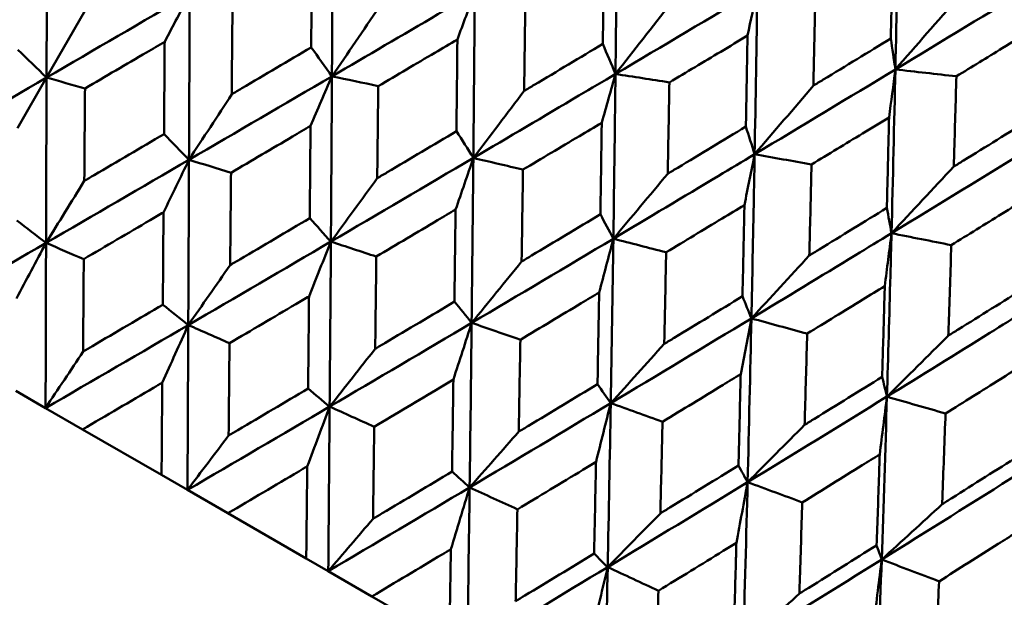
# Model space of a CAD drawing. Header units: millimetres. Extents: x 626 to 2725, y 57 to 2097.
# Tile 14 of 133: x 895.71 to 903.04, y 130.28 to 134.58. Entities that reach past the tile are written whole.
import ezdxf

# ---------------------------------------------------------------- set-up
doc = ezdxf.new("R2010")
doc.units = ezdxf.units.MM
doc.header["$LTSCALE"] = 10
doc.layers.add('Widoczne (ISO)', color=7, linetype='Continuous', lineweight=50)

msp = doc.modelspace()

# ---------------------------------------------------------------- linework, layer by layer
at = {"layer": 'Widoczne (ISO)'}
for p, q in [((896.201, 134.6531), (895.9102, 134.1494)), ((895.6932, 133.7735), (895.9102, 134.1494)), ((895.9031, 131.6883), (895.6817, 131.8161)), ((896.1787, 131.5292), (895.9031, 131.6883)), ((896.1787, 131.5292), (896.7664, 131.1899)), ((896.9593, 131.0785), (896.7664, 131.1899)), ((897.2604, 130.9047), (896.9593, 131.0785)), ((897.2604, 130.9047), (897.8434, 130.5681)), ((898.0072, 130.4735), (897.8434, 130.5681)), ((898.3325, 130.2857), (898.0072, 130.4735)), ((898.3325, 130.2857), (898.9086, 129.9531))]:
    msp.add_line(p, q, dxfattribs=at)
msp.add_circle((880.3266, 107.1577), 50, dxfattribs=at)
for points in [[(895.9102, 134.1494), (895.9116, 134.5604), (895.9131, 134.9715), (895.9148, 135.3824)], [(900.1457, 134.1762), (900.1506, 134.5855), (900.1549, 134.9952), (900.1587, 135.4051)], [(902.229, 134.2098), (902.2377, 134.6166), (902.2456, 135.0239), (902.2526, 135.4316)], [(900.1457, 134.1762), (900.4979, 134.3849), (900.8498, 134.594), (901.2011, 134.8033)], [(901.1282, 134.4615), (901.1526, 134.5756), (901.1769, 134.6895), (901.2011, 134.8033)], [(901.1813, 133.5783), (901.1886, 133.9862), (901.1952, 134.3945), (901.2011, 134.8033)], [(902.229, 134.2098), (902.5773, 134.4206), (902.925, 134.6317), (903.2718, 134.8431)], [(895.9102, 134.1494), (896.2655, 134.3561), (896.6207, 134.563), (896.9758, 134.7699)], [(896.7895, 134.4159), (896.8517, 134.534), (896.9138, 134.652), (896.9758, 134.7699)], [(896.9706, 133.5371), (896.9724, 133.948), (896.9741, 134.3589), (896.9758, 134.7699)], [(898.9686, 134.4334), (899.0118, 134.5495), (899.0548, 134.6655), (899.0977, 134.7813)], [(902.6994, 134.7489), (902.5425, 134.5686), (902.3857, 134.3889), (902.229, 134.2098)], [(898.3859, 134.6731), (898.2686, 134.5011), (898.1516, 134.3295), (898.0347, 134.1585)], [(900.5569, 134.7025), (900.4197, 134.5265), (900.2826, 134.3511), (900.1457, 134.1762)], [(902.229, 134.2098), (902.2178, 134.2867), (902.2065, 134.3636), (902.1952, 134.4405)], [(895.9102, 134.1494), (895.8391, 134.2185), (895.768, 134.2876), (895.6969, 134.3567)], [(898.0347, 134.1585), (897.9832, 134.2304), (897.9317, 134.3023), (897.8802, 134.3742)], [(900.1457, 134.1762), (900.1142, 134.2507), (900.0827, 134.3251), (900.0512, 134.3996)], [(901.1813, 133.5783), (901.5311, 133.7884), (901.8804, 133.9989), (902.229, 134.2098)], [(902.1821, 133.8531), (902.1979, 133.9721), (902.2135, 134.091), (902.229, 134.2098)], [(902.2003, 132.99), (902.2107, 133.3961), (902.2203, 133.8027), (902.229, 134.2098)], [(902.229, 134.2098), (902.3804, 134.1928), (902.5319, 134.1758), (902.6833, 134.1587)], [(894.8454, 133.5302), (895.2003, 133.7364), (895.5553, 133.9428), (895.9102, 134.1494)], [(895.9063, 132.9176), (895.9075, 133.3281), (895.9088, 133.7388), (895.9102, 134.1494)], [(895.9102, 134.1494), (896.0056, 134.1223), (896.101, 134.0953), (896.1964, 134.0683)], [(896.9706, 133.5371), (897.3256, 133.7441), (897.6803, 133.9512), (898.0347, 134.1585)], [(897.8754, 133.7889), (897.9286, 133.9123), (897.9817, 134.0355), (898.0347, 134.1585)], [(898.0269, 132.9273), (898.0297, 133.3376), (898.0323, 133.748), (898.0347, 134.1585)], [(898.0347, 134.1585), (898.1496, 134.1343), (898.2646, 134.1101), (898.3796, 134.0858)], [(900.0433, 133.8129), (900.0776, 133.9342), (900.1117, 134.0553), (900.1457, 134.1762)], [(900.1457, 134.1762), (900.2794, 134.1553), (900.4131, 134.1344), (900.5468, 134.1135)], [(901.6188, 134.0894), (901.4729, 133.9185), (901.327, 133.7481), (901.1813, 133.5783)], [(897.2886, 134.0252), (897.1824, 133.8621), (897.0764, 133.6994), (896.9706, 133.5371)], [(899.4654, 134.0498), (899.3392, 133.8829), (899.2132, 133.7166), (899.0874, 133.5507)], [(901.1813, 133.5783), (901.1597, 133.6471), (901.1381, 133.7158), (901.1164, 133.7846)], [(896.9706, 133.5371), (896.9087, 133.6009), (896.8467, 133.6647), (896.7848, 133.7286)], [(899.0874, 133.5507), (899.0454, 133.6171), (899.0035, 133.6835), (898.9616, 133.7498)], [(902.2003, 132.99), (902.547, 133.2019), (902.8931, 133.4143), (903.2383, 133.6271)], [(898.0269, 132.9273), (898.3808, 133.1348), (898.7343, 133.3427), (899.0874, 133.5507)], [(898.9549, 133.1656), (898.9992, 133.2942), (899.0433, 133.4225), (899.0874, 133.5507)], [(899.0748, 132.3223), (899.0793, 132.7315), (899.0835, 133.1411), (899.0874, 133.5507)], [(899.0874, 133.5507), (899.2106, 133.5218), (899.3338, 133.4928), (899.457, 133.4638)], [(901.1052, 133.1998), (901.1307, 133.3261), (901.156, 133.4523), (901.1813, 133.5783)], [(901.1813, 133.5783), (901.3225, 133.553), (901.4638, 133.5277), (901.6051, 133.5025)], [(895.9063, 132.9176), (896.2613, 133.1239), (896.6161, 133.3304), (896.9706, 133.5371)], [(896.7807, 133.1456), (896.8442, 133.2763), (896.9075, 133.4068), (896.9706, 133.5371)], [(896.9652, 132.3063), (896.967, 132.7164), (896.9689, 133.1267), (896.9706, 133.5371)], [(896.9706, 133.5371), (897.0749, 133.505), (897.1791, 133.4728), (897.2834, 133.4407)], [(902.6637, 133.4861), (902.5092, 133.3202), (902.3547, 133.1548), (902.2003, 132.99)], [(900.5342, 133.4327), (900.3992, 133.271), (900.2643, 133.1097), (900.1296, 132.949)], [(896.1912, 133.3797), (896.0961, 133.2253), (896.0011, 133.0713), (895.9063, 132.9176)], [(898.3719, 133.3998), (898.2567, 133.2418), (898.1417, 133.0843), (898.0269, 132.9273)], [(900.1296, 132.949), (900.0975, 133.0097), (900.0653, 133.0704), (900.0332, 133.1311)], [(902.2003, 132.99), (902.1887, 133.0529), (902.1772, 133.1159), (902.1657, 133.1788)], [(895.9063, 132.9176), (895.8339, 132.9735), (895.7614, 133.0293), (895.689, 133.0851)], [(898.0269, 132.9273), (897.9744, 132.9856), (897.9219, 133.044), (897.8694, 133.1023)], [(902.1501, 132.5966), (902.167, 132.7279), (902.1837, 132.859), (902.2003, 132.99)], [(902.2003, 132.99), (902.3486, 132.9606), (902.4971, 132.9312), (902.6455, 132.9018)], [(894.8428, 132.3005), (895.1973, 132.5059), (895.5519, 132.7117), (895.9063, 132.9176)], [(895.6856, 132.5039), (895.7593, 132.6421), (895.8329, 132.78), (895.9063, 132.9176)], [(895.9031, 131.6883), (895.9041, 132.0979), (895.9052, 132.5077), (895.9063, 132.9176)], [(895.9063, 132.9176), (895.9999, 132.8776), (896.0935, 132.8376), (896.1871, 132.7975)], [(896.9652, 132.3063), (897.3194, 132.513), (897.6733, 132.72), (898.0269, 132.9273)], [(897.864, 132.5201), (897.9184, 132.6561), (897.9727, 132.7918), (898.0269, 132.9273)], [(898.0177, 131.6986), (898.021, 132.1079), (898.024, 132.5175), (898.0269, 132.9273)], [(898.0269, 132.9273), (898.1396, 132.8903), (898.2523, 132.8532), (898.3651, 132.8162)], [(899.0748, 132.3223), (899.427, 132.5308), (899.7786, 132.7398), (900.1296, 132.949)], [(900.0238, 132.5485), (900.0592, 132.6822), (900.0944, 132.8157), (900.1296, 132.949)], [(900.1102, 131.7245), (900.1172, 132.1323), (900.1237, 132.5406), (900.1296, 132.949)], [(900.1296, 132.949), (900.2606, 132.9155), (900.3917, 132.882), (900.5228, 132.8485)], [(901.5882, 132.8242), (901.4444, 132.6675), (901.3008, 132.5113), (901.1573, 132.3557)], [(897.2772, 132.7528), (897.173, 132.6035), (897.069, 132.4547), (896.9652, 132.3063)], [(899.4466, 132.7793), (899.3225, 132.6265), (899.1985, 132.4742), (899.0748, 132.3223)], [(896.9652, 132.3063), (896.902, 132.3568), (896.8389, 132.4072), (896.7758, 132.4576)], [(899.0748, 132.3223), (899.032, 132.375), (898.9892, 132.4278), (898.9465, 132.4805)], [(901.1573, 132.3557), (901.1352, 132.4106), (901.1131, 132.4655), (901.0909, 132.5204)], [(895.9031, 131.6883), (896.2574, 131.8939), (896.6114, 132.1), (896.9652, 132.3063)], [(896.7716, 131.877), (896.8362, 132.0203), (896.9008, 132.1634), (896.9652, 132.3063)], [(896.9593, 131.0785), (896.9613, 131.4875), (896.9633, 131.8968), (896.9652, 132.3063)], [(896.9652, 132.3063), (897.0674, 132.2613), (897.1697, 132.2162), (897.272, 132.1712)], [(898.0177, 131.6986), (898.3705, 131.9061), (898.7229, 132.114), (899.0748, 132.3223)], [(898.9387, 131.8997), (898.9842, 132.0407), (899.0296, 132.1816), (899.0748, 132.3223)], [(899.0598, 131.097), (899.0652, 131.505), (899.0702, 131.9135), (899.0748, 132.3223)], [(899.0748, 132.3223), (899.1956, 132.2806), (899.3164, 132.2389), (899.4372, 132.1972)], [(900.1102, 131.7245), (900.46, 131.9344), (900.809, 132.1449), (901.1573, 132.3557)], [(901.0777, 131.9401), (901.1043, 132.0788), (901.1309, 132.2173), (901.1573, 132.3557)], [(901.129, 131.1363), (901.1391, 131.5423), (901.1486, 131.9488), (901.1573, 132.3557)], [(901.1573, 132.3557), (901.2957, 132.3179), (901.4342, 132.2801), (901.5726, 132.2423)], [(900.5085, 132.1662), (900.3756, 132.0185), (900.2428, 131.8713), (900.1102, 131.7245)], [(902.623, 132.2268), (902.4707, 132.075), (902.3185, 131.9237), (902.1663, 131.7731)], [(896.1824, 132.1093), (896.0891, 131.9686), (895.996, 131.8282), (895.9031, 131.6883)], [(898.3567, 132.1295), (898.2436, 131.9855), (898.1305, 131.8418), (898.0177, 131.6986)], [(900.1102, 131.7245), (900.0773, 131.7715), (900.0445, 131.8185), (900.0117, 131.8655)], [(902.1663, 131.7731), (902.1544, 131.8221), (902.1425, 131.8712), (902.1305, 131.9202)], [(898.0177, 131.6986), (897.9642, 131.7435), (897.9107, 131.7884), (897.8572, 131.8333)], [(899.0598, 131.097), (899.4106, 131.3056), (899.7607, 131.5148), (900.1102, 131.7245)], [(900.0006, 131.2866), (900.0373, 131.4327), (900.0738, 131.5787), (900.1102, 131.7245)], [(900.0874, 130.5037), (900.0955, 130.9102), (900.1031, 131.3172), (900.1102, 131.7245)], [(900.1102, 131.7245), (900.2386, 131.6784), (900.3671, 131.6323), (900.4956, 131.5862)], [(901.129, 131.1363), (901.4757, 131.348), (901.8215, 131.5603), (902.1663, 131.7731)], [(902.1125, 131.3426), (902.1306, 131.4862), (902.1486, 131.6297), (902.1663, 131.7731)], [(902.1272, 130.56), (902.1411, 130.9638), (902.1542, 131.3682), (902.1663, 131.7731)], [(902.1663, 131.7731), (902.3117, 131.7313), (902.4571, 131.6895), (902.6025, 131.6477)], [(896.9593, 131.0785), (897.3125, 131.2847), (897.6653, 131.4915), (898.0177, 131.6986)], [(897.8511, 131.2537), (897.9068, 131.4022), (897.9623, 131.5506), (898.0177, 131.6986)], [(898.0072, 130.4735), (898.0109, 130.8815), (898.0144, 131.2899), (898.0177, 131.6986)], [(898.0177, 131.6986), (898.1283, 131.6488), (898.2388, 131.599), (898.3494, 131.5491)], [(899.4256, 131.5124), (899.3035, 131.3735), (899.1816, 131.235), (899.0598, 131.097)], [(901.5534, 131.5629), (901.4118, 131.4202), (901.2703, 131.278), (901.129, 131.1363)], [(897.2657, 131.4838), (897.1634, 131.3483), (897.0613, 131.2132), (896.9593, 131.0785)], [(899.0598, 131.097), (899.0162, 131.1362), (898.9725, 131.1754), (898.9288, 131.2146)], [(901.129, 131.1363), (901.1063, 131.1775), (901.0836, 131.2186), (901.0609, 131.2598)], [(902.1272, 130.56), (902.4702, 130.7738), (902.8121, 130.9884), (903.1529, 131.2035)], [(900.0874, 130.5037), (900.4354, 130.714), (900.7826, 130.9248), (901.129, 131.1363)], [(901.0455, 130.6833), (901.0735, 130.8345), (901.1013, 130.9855), (901.129, 131.1363)], [(901.0964, 129.9212), (901.108, 130.3256), (901.1188, 130.7307), (901.129, 131.1363)], [(901.129, 131.1363), (901.2646, 131.086), (901.4003, 131.0358), (901.536, 130.9855)], [(898.0072, 130.4735), (898.3586, 130.6808), (898.7095, 130.8886), (899.0598, 131.097)], [(898.9199, 130.6366), (898.9667, 130.7903), (899.0134, 130.9437), (899.0598, 131.097)], [(899.0425, 129.8758), (899.0487, 130.2823), (899.0544, 130.6895), (899.0598, 131.097)], [(899.0598, 131.097), (899.1783, 131.0426), (899.2967, 130.9882), (899.4152, 130.9338)], [(902.5771, 130.9719), (902.4271, 130.834), (902.2771, 130.6967), (902.1272, 130.56)], [(898.3404, 130.8634), (898.2292, 130.733), (898.1181, 130.6031), (898.0072, 130.4735)], [(900.4795, 130.9039), (900.3487, 130.7701), (900.218, 130.6367), (900.0874, 130.5037)], [(902.1272, 130.56), (902.1148, 130.5952), (902.1023, 130.6305), (902.0898, 130.6657)], [(900.0874, 130.5037), (900.0538, 130.5371), (900.0202, 130.5705), (899.9865, 130.6039)], [(901.0964, 129.9212), (901.441, 130.1334), (901.7846, 130.3463), (902.1272, 130.56)], [(902.0693, 130.0922), (902.0888, 130.2483), (902.1081, 130.4042), (902.1272, 130.56)], [(902.0828, 129.3517), (902.0985, 129.7538), (902.1133, 130.1566), (902.1272, 130.56)], [(902.1272, 130.56), (902.2696, 130.5058), (902.4119, 130.4517), (902.5543, 130.3975)], [(899.0425, 129.8758), (899.3915, 130.0844), (899.7398, 130.2937), (900.0874, 130.5037)], [(899.9738, 130.0281), (900.0119, 130.1869), (900.0497, 130.3454), (900.0874, 130.5037)], [(900.0613, 129.2876), (900.0706, 129.6924), (900.0793, 130.0978), (900.0874, 130.5037)], [(900.0874, 130.5037), (900.2133, 130.445), (900.3392, 130.3863), (900.4651, 130.3276)], [(901.5143, 130.3065), (901.3749, 130.1776), (901.2356, 130.0491), (901.0964, 129.9212)]]:
    msp.add_open_spline(points, degree=3, dxfattribs=at)
for points, knots in [([(898.0347, 134.1585), (898.0365, 134.4635), (898.0382, 134.7685), (898.0403, 135.1794), (898.0408, 135.2853), (898.0413, 135.3912)], [0.3692784, 0.3692784, 0.3692784, 0.3692784, 0.4608442, 0.4608442, 0.492629, 0.492629, 0.492629, 0.492629]), ([(902.1952, 134.4405), (902.1981, 134.5744), (902.2008, 134.7083), (902.2053, 134.9318), (902.207, 135.0215), (902.2087, 135.1111)], [0.02104899, 0.02104899, 0.02104899, 0.02104899, 0.0615671, 0.0615671, 0.08866561, 0.08866561, 0.08866561, 0.08866561]), ([(897.8802, 134.3742), (897.8815, 134.5374), (897.8827, 134.7006), (897.8844, 134.9288), (897.8849, 134.9938), (897.8854, 135.0588)], [0.01259731, 0.01259731, 0.01259731, 0.01259731, 0.06159863, 0.06159863, 0.08110666, 0.08110666, 0.08110666, 0.08110666]), ([(900.0512, 134.3996), (900.0531, 134.5483), (900.0549, 134.697), (900.0576, 134.9234), (900.0585, 135.001), (900.0594, 135.0786)], [0.01681985, 0.01681985, 0.01681985, 0.01681985, 0.06159108, 0.06159108, 0.08495433, 0.08495433, 0.08495433, 0.08495433]), ([(898.0347, 134.1585), (898.298, 134.3125), (898.5611, 134.4666), (898.9152, 134.6742), (899.0065, 134.7278), (899.0977, 134.7813)], [0.3692784, 0.3692784, 0.3692784, 0.3692784, 0.4608442, 0.4608442, 0.492629, 0.492629, 0.492629, 0.492629]), ([(899.0874, 133.5507), (899.0902, 133.8551), (899.0928, 134.1596), (899.0961, 134.5698), (899.0969, 134.6756), (899.0977, 134.7813)], [0.3692784, 0.3692784, 0.3692784, 0.3692784, 0.4608442, 0.4608442, 0.492629, 0.492629, 0.492629, 0.492629]), ([(899.4747, 134.7325), (899.4721, 134.5342), (899.4694, 134.3359), (899.4662, 134.1084), (899.4658, 134.0791), (899.4654, 134.0498)], [0.02053386, 0.02053386, 0.02053386, 0.02053386, 0.08016461, 0.08016461, 0.08898694, 0.08898694, 0.08898694, 0.08898694]), ([(901.6335, 134.7648), (901.6294, 134.5684), (901.6252, 134.372), (901.6201, 134.1469), (901.6195, 134.1182), (901.6188, 134.0894)], [0.02530969, 0.02530969, 0.02530969, 0.02530969, 0.08465152, 0.08465152, 0.09334823, 0.09334823, 0.09334823, 0.09334823]), ([(897.2947, 134.7122), (897.2929, 134.5123), (897.2911, 134.3123), (897.2891, 134.0834), (897.2888, 134.0543), (897.2886, 134.0252)], [0.01556037, 0.01556037, 0.01556037, 0.01556037, 0.07555527, 0.07555527, 0.08428623, 0.08428623, 0.08428623, 0.08428623]), ([(903.2536, 134.5078), (903.1775, 134.4611), (903.1014, 134.4145), (902.9114, 134.2981), (902.7974, 134.2284), (902.6833, 134.1587)], [0.03448054, 0.03448054, 0.03448054, 0.03448054, 0.06157222, 0.06157222, 0.10209717, 0.10209717, 0.10209717, 0.10209717]), ([(898.9686, 134.4334), (898.9128, 134.4004), (898.8569, 134.3674), (898.6606, 134.2515), (898.5201, 134.1687), (898.3796, 134.0858)], [0.04208868, 0.04208868, 0.04208868, 0.04208868, 0.06158988, 0.06158988, 0.11059803, 0.11059803, 0.11059803, 0.11059803]), ([(898.9616, 133.7498), (898.9633, 133.9128), (898.965, 134.0757), (898.9673, 134.3036), (898.968, 134.3685), (898.9686, 134.4334)], [0.01259731, 0.01259731, 0.01259731, 0.01259731, 0.06159863, 0.06159863, 0.08110666, 0.08110666, 0.08110666, 0.08110666]), ([(901.1282, 134.4615), (901.0618, 134.4217), (900.9954, 134.382), (900.8017, 134.2659), (900.6743, 134.1897), (900.5468, 134.1135)], [0.03825175, 0.03825175, 0.03825175, 0.03825175, 0.06160817, 0.06160817, 0.10638617, 0.10638617, 0.10638617, 0.10638617]), ([(901.1164, 133.7846), (901.1192, 133.9328), (901.1218, 134.081), (901.1257, 134.3067), (901.127, 134.3841), (901.1282, 134.4615)], [0.01681985, 0.01681985, 0.01681985, 0.01681985, 0.06159108, 0.06159108, 0.08495433, 0.08495433, 0.08495433, 0.08495433]), ([(901.6188, 134.0894), (901.6433, 134.1043), (901.6678, 134.1192), (901.8601, 134.2362), (902.0278, 134.3383), (902.1952, 134.4405)], [0.07597559, 0.07597559, 0.07597559, 0.07597559, 0.08464777, 0.08464777, 0.14401425, 0.14401425, 0.14401425, 0.14401425]), ([(896.7895, 134.4159), (896.7447, 134.3896), (896.6999, 134.3634), (896.5023, 134.2475), (896.3494, 134.1579), (896.1964, 134.0683)], [0.04598621, 0.04598621, 0.04598621, 0.04598621, 0.06155279, 0.06155279, 0.11473062, 0.11473062, 0.11473062, 0.11473062]), ([(896.7848, 133.7286), (896.786, 133.9057), (896.7872, 134.0829), (896.7888, 134.3121), (896.7891, 134.364), (896.7895, 134.4159)], [0.00838421, 0.00838421, 0.00838421, 0.00838421, 0.06155515, 0.06155515, 0.07712864, 0.07712864, 0.07712864, 0.07712864]), ([(897.2886, 134.0252), (897.3136, 134.0399), (897.3386, 134.0547), (897.5359, 134.1709), (897.7081, 134.2725), (897.8802, 134.3742)], [0.06686277, 0.06686277, 0.06686277, 0.06686277, 0.07557848, 0.07557848, 0.13558897, 0.13558897, 0.13558897, 0.13558897]), ([(899.4654, 134.0498), (899.4905, 134.0648), (899.5157, 134.0798), (899.711, 134.1963), (899.8812, 134.2979), (900.0512, 134.3996)], [0.07138254, 0.07138254, 0.07138254, 0.07138254, 0.08018544, 0.08018544, 0.13983561, 0.13983561, 0.13983561, 0.13983561]), ([(899.0874, 133.5507), (899.3496, 133.7053), (899.6116, 133.8601), (899.9641, 134.0687), (900.0549, 134.1224), (900.1457, 134.1762)], [0.3692784, 0.3692784, 0.3692784, 0.3692784, 0.4608442, 0.4608442, 0.492629, 0.492629, 0.492629, 0.492629]), ([(900.1296, 132.949), (900.134, 133.2525), (900.1381, 133.5561), (900.1432, 133.9653), (900.1445, 134.0707), (900.1457, 134.1762)], [0.3692784, 0.3692784, 0.3692784, 0.3692784, 0.4608442, 0.4608442, 0.492629, 0.492629, 0.492629, 0.492629]), ([(902.6833, 134.1587), (902.6778, 133.9631), (902.6722, 133.7675), (902.6654, 133.5434), (902.6646, 133.5148), (902.6637, 133.4861)], [0.02530969, 0.02530969, 0.02530969, 0.02530969, 0.08465152, 0.08465152, 0.09334823, 0.09334823, 0.09334823, 0.09334823]), ([(896.1964, 134.0683), (896.1949, 133.8669), (896.1933, 133.6656), (896.1917, 133.4361), (896.1915, 133.4079), (896.1912, 133.3797)], [0.01044349, 0.01044349, 0.01044349, 0.01044349, 0.07085106, 0.07085106, 0.07930241, 0.07930241, 0.07930241, 0.07930241]), ([(898.3796, 134.0858), (898.3774, 133.8862), (898.3751, 133.6865), (898.3725, 133.4579), (898.3722, 133.4288), (898.3719, 133.3998)], [0.01556037, 0.01556037, 0.01556037, 0.01556037, 0.07555527, 0.07555527, 0.08428623, 0.08428623, 0.08428623, 0.08428623]), ([(900.5468, 134.1135), (900.5433, 133.9157), (900.5396, 133.718), (900.5354, 133.4912), (900.5348, 133.462), (900.5342, 133.4327)], [0.02053386, 0.02053386, 0.02053386, 0.02053386, 0.08016461, 0.08016461, 0.08898694, 0.08898694, 0.08898694, 0.08898694]), ([(902.1821, 133.8531), (902.1163, 133.813), (902.0504, 133.7729), (901.8581, 133.656), (901.7317, 133.5792), (901.6051, 133.5025)], [0.03825175, 0.03825175, 0.03825175, 0.03825175, 0.06160817, 0.06160817, 0.10638617, 0.10638617, 0.10638617, 0.10638617]), ([(902.1657, 133.1788), (902.1694, 133.3264), (902.1731, 133.4741), (902.1785, 133.6989), (902.1804, 133.776), (902.1821, 133.8531)], [0.01681985, 0.01681985, 0.01681985, 0.01681985, 0.06159108, 0.06159108, 0.08495433, 0.08495433, 0.08495433, 0.08495433]), ([(897.8754, 133.7889), (897.8307, 133.7626), (897.7861, 133.7363), (897.5888, 133.6202), (897.4361, 133.5304), (897.2834, 133.4407)], [0.04598621, 0.04598621, 0.04598621, 0.04598621, 0.06155279, 0.06155279, 0.11473062, 0.11473062, 0.11473062, 0.11473062]), ([(897.8694, 133.1023), (897.871, 133.2793), (897.8726, 133.4563), (897.8745, 133.6852), (897.875, 133.737), (897.8754, 133.7889)], [0.00838421, 0.00838421, 0.00838421, 0.00838421, 0.06155515, 0.06155515, 0.07712864, 0.07712864, 0.07712864, 0.07712864]), ([(900.0433, 133.8129), (899.9877, 133.7798), (899.9321, 133.7466), (899.7367, 133.6302), (899.5969, 133.547), (899.457, 133.4638)], [0.04208868, 0.04208868, 0.04208868, 0.04208868, 0.06158988, 0.06158988, 0.11059803, 0.11059803, 0.11059803, 0.11059803]), ([(900.0332, 133.1311), (900.0358, 133.2936), (900.0382, 133.4561), (900.0415, 133.6834), (900.0424, 133.7482), (900.0433, 133.8129)], [0.01259731, 0.01259731, 0.01259731, 0.01259731, 0.06159863, 0.06159863, 0.08110666, 0.08110666, 0.08110666, 0.08110666]), ([(900.5342, 133.4327), (900.5592, 133.4478), (900.5842, 133.4629), (900.7784, 133.58), (900.9475, 133.6823), (901.1164, 133.7846)], [0.07138254, 0.07138254, 0.07138254, 0.07138254, 0.08018544, 0.08018544, 0.13983561, 0.13983561, 0.13983561, 0.13983561]), ([(902.6637, 133.4861), (902.688, 133.5012), (902.7123, 133.5162), (902.9029, 133.6341), (903.069, 133.7371), (903.2349, 133.8403)], [0.07597559, 0.07597559, 0.07597559, 0.07597559, 0.08464777, 0.08464777, 0.14401425, 0.14401425, 0.14401425, 0.14401425]), ([(896.1912, 133.3797), (896.2155, 133.394), (896.2398, 133.4082), (896.4377, 133.5244), (896.6113, 133.6265), (896.7848, 133.7286)], [0.06241522, 0.06241522, 0.06241522, 0.06241522, 0.0708546, 0.0708546, 0.13127416, 0.13127416, 0.13127416, 0.13127416]), ([(898.3719, 133.3998), (898.3968, 133.4145), (898.4217, 133.4293), (898.6184, 133.5459), (898.79, 133.6478), (898.9616, 133.7498)], [0.06686277, 0.06686277, 0.06686277, 0.06686277, 0.07557848, 0.07557848, 0.13558897, 0.13558897, 0.13558897, 0.13558897]), ([(900.1296, 132.949), (900.3903, 133.1045), (900.6507, 133.2602), (901.0009, 133.4701), (901.0911, 133.5242), (901.1813, 133.5783)], [0.3692784, 0.3692784, 0.3692784, 0.3692784, 0.4608442, 0.4608442, 0.492629, 0.492629, 0.492629, 0.492629]), ([(901.1573, 132.3557), (901.1637, 132.658), (901.1698, 132.9605), (901.1775, 133.3681), (901.1794, 133.4732), (901.1813, 133.5783)], [0.3692784, 0.3692784, 0.3692784, 0.3692784, 0.4608442, 0.4608442, 0.492629, 0.492629, 0.492629, 0.492629]), ([(901.6051, 133.5025), (901.6004, 133.3054), (901.5955, 133.1085), (901.5897, 132.8825), (901.5889, 132.8534), (901.5882, 132.8242)], [0.02053386, 0.02053386, 0.02053386, 0.02053386, 0.08016461, 0.08016461, 0.08898694, 0.08898694, 0.08898694, 0.08898694]), ([(897.2834, 133.4407), (897.2816, 133.2395), (897.2798, 133.0383), (897.2777, 132.809), (897.2775, 132.7809), (897.2772, 132.7528)], [0.01044349, 0.01044349, 0.01044349, 0.01044349, 0.07085106, 0.07085106, 0.07930241, 0.07930241, 0.07930241, 0.07930241]), ([(899.457, 133.4638), (899.454, 133.2645), (899.451, 133.0653), (899.4475, 132.8372), (899.447, 132.8083), (899.4466, 132.7793)], [0.01556037, 0.01556037, 0.01556037, 0.01556037, 0.07555527, 0.07555527, 0.08428623, 0.08428623, 0.08428623, 0.08428623]), ([(901.1052, 133.1998), (901.05, 133.1665), (900.9948, 133.1331), (900.8007, 133.0159), (900.6618, 132.9322), (900.5228, 132.8485)], [0.04208868, 0.04208868, 0.04208868, 0.04208868, 0.06158988, 0.06158988, 0.11059803, 0.11059803, 0.11059803, 0.11059803]), ([(901.0909, 132.5204), (901.0945, 132.6823), (901.098, 132.8443), (901.1026, 133.0708), (901.1039, 133.1353), (901.1052, 133.1998)], [0.01259731, 0.01259731, 0.01259731, 0.01259731, 0.06159863, 0.06159863, 0.08110666, 0.08110666, 0.08110666, 0.08110666]), ([(903.217, 133.2556), (903.1518, 133.2151), (903.0865, 133.1747), (902.8961, 133.0567), (902.7708, 132.9792), (902.6455, 132.9018)], [0.03825175, 0.03825175, 0.03825175, 0.03825175, 0.06160817, 0.06160817, 0.10638617, 0.10638617, 0.10638617, 0.10638617]), ([(896.7807, 133.1456), (896.7476, 133.1261), (896.7144, 133.1066), (896.5166, 132.9906), (896.3518, 132.894), (896.1871, 132.7975)], [0.04993807, 0.04993807, 0.04993807, 0.04993807, 0.0614821, 0.0614821, 0.11877783, 0.11877783, 0.11877783, 0.11877783]), ([(896.7758, 132.4576), (896.7772, 132.6484), (896.7786, 132.8393), (896.7802, 133.0686), (896.7805, 133.1071), (896.7807, 133.1456)], [0.00418374, 0.00418374, 0.00418374, 0.00418374, 0.06147247, 0.06147247, 0.07302352, 0.07302352, 0.07302352, 0.07302352]), ([(898.9549, 133.1656), (898.9104, 133.1392), (898.8659, 133.1128), (898.6694, 132.9963), (898.5173, 132.9062), (898.3651, 132.8162)], [0.04598621, 0.04598621, 0.04598621, 0.04598621, 0.06155279, 0.06155279, 0.11473062, 0.11473062, 0.11473062, 0.11473062]), ([(898.9465, 132.4805), (898.9488, 132.6571), (898.951, 132.8337), (898.9537, 133.0621), (898.9543, 133.1139), (898.9549, 133.1656)], [0.00838421, 0.00838421, 0.00838421, 0.00838421, 0.06155515, 0.06155515, 0.07712864, 0.07712864, 0.07712864, 0.07712864]), ([(899.4466, 132.7793), (899.4714, 132.7941), (899.4962, 132.809), (899.6919, 132.9262), (899.8626, 133.0286), (900.0332, 133.1311)], [0.06686277, 0.06686277, 0.06686277, 0.06686277, 0.07557848, 0.07557848, 0.13558897, 0.13558897, 0.13558897, 0.13558897]), ([(901.5882, 132.8242), (901.6129, 132.8394), (901.6377, 132.8546), (901.8304, 132.9727), (901.9981, 133.0757), (902.1657, 133.1788)], [0.07138254, 0.07138254, 0.07138254, 0.07138254, 0.08018544, 0.08018544, 0.13983561, 0.13983561, 0.13983561, 0.13983561]), ([(897.2772, 132.7528), (897.3014, 132.767), (897.3256, 132.7813), (897.5231, 132.8977), (897.6963, 133), (897.8694, 133.1023)], [0.06241522, 0.06241522, 0.06241522, 0.06241522, 0.0708546, 0.0708546, 0.13127416, 0.13127416, 0.13127416, 0.13127416]), ([(901.1573, 132.3557), (901.416, 132.5123), (901.6742, 132.6692), (902.0215, 132.8809), (902.1109, 132.9354), (902.2003, 132.99)], [0.3692784, 0.3692784, 0.3692784, 0.3692784, 0.4608442, 0.4608442, 0.492629, 0.492629, 0.492629, 0.492629]), ([(902.1663, 131.7731), (902.1754, 132.0739), (902.1839, 132.3749), (902.1948, 132.7808), (902.1976, 132.8854), (902.2003, 132.99)], [0.3692784, 0.3692784, 0.3692784, 0.3692784, 0.4608442, 0.4608442, 0.492629, 0.492629, 0.492629, 0.492629]), ([(902.6455, 132.9018), (902.6392, 132.7057), (902.6327, 132.5096), (902.625, 132.2847), (902.624, 132.2558), (902.623, 132.2268)], [0.02053386, 0.02053386, 0.02053386, 0.02053386, 0.08016461, 0.08016461, 0.08898694, 0.08898694, 0.08898694, 0.08898694]), ([(898.3651, 132.8162), (898.3627, 132.6153), (898.3602, 132.4145), (898.3574, 132.1857), (898.3571, 132.1576), (898.3567, 132.1295)], [0.01044349, 0.01044349, 0.01044349, 0.01044349, 0.07085106, 0.07085106, 0.07930241, 0.07930241, 0.07930241, 0.07930241]), ([(900.5228, 132.8485), (900.5187, 132.6498), (900.5146, 132.4513), (900.5097, 132.224), (900.5091, 132.1951), (900.5085, 132.1662)], [0.01556037, 0.01556037, 0.01556037, 0.01556037, 0.07555527, 0.07555527, 0.08428623, 0.08428623, 0.08428623, 0.08428623]), ([(896.1871, 132.7975), (896.1857, 132.5948), (896.1843, 132.3921), (896.1828, 132.1627), (896.1826, 132.136), (896.1824, 132.1093)], [0.00523804, 0.00523804, 0.00523804, 0.00523804, 0.06606705, 0.06606705, 0.07409033, 0.07409033, 0.07409033, 0.07409033]), ([(902.1501, 132.5966), (902.0954, 132.5629), (902.0407, 132.5293), (901.8483, 132.4111), (901.7105, 132.3267), (901.5726, 132.2423)], [0.04208868, 0.04208868, 0.04208868, 0.04208868, 0.06158988, 0.06158988, 0.11059803, 0.11059803, 0.11059803, 0.11059803]), ([(902.1305, 131.9202), (902.1354, 132.0813), (902.1401, 132.2426), (902.1465, 132.4681), (902.1483, 132.5323), (902.1501, 132.5966)], [0.01259731, 0.01259731, 0.01259731, 0.01259731, 0.06159863, 0.06159863, 0.08110666, 0.08110666, 0.08110666, 0.08110666]), ([(900.0238, 132.5485), (899.9795, 132.522), (899.9353, 132.4955), (899.7399, 132.3783), (899.5886, 132.2877), (899.4372, 132.1972)], [0.04598621, 0.04598621, 0.04598621, 0.04598621, 0.06155279, 0.06155279, 0.11473062, 0.11473062, 0.11473062, 0.11473062]), ([(900.0117, 131.8655), (900.0149, 132.0415), (900.0181, 132.2176), (900.022, 132.4453), (900.0229, 132.4969), (900.0238, 132.5485)], [0.00838421, 0.00838421, 0.00838421, 0.00838421, 0.06155515, 0.06155515, 0.07712864, 0.07712864, 0.07712864, 0.07712864]), ([(902.623, 132.2268), (902.6475, 132.2421), (902.6721, 132.2574), (902.8629, 132.3766), (903.0289, 132.4806), (903.1947, 132.5847)], [0.07138254, 0.07138254, 0.07138254, 0.07138254, 0.08018544, 0.08018544, 0.13983561, 0.13983561, 0.13983561, 0.13983561]), ([(896.1824, 132.1093), (896.2055, 132.1228), (896.2285, 132.1363), (896.4264, 132.2523), (896.6011, 132.3549), (896.7758, 132.4576)], [0.05804162, 0.05804162, 0.05804162, 0.05804162, 0.06605559, 0.06605559, 0.12689392, 0.12689392, 0.12689392, 0.12689392]), ([(897.864, 132.5201), (897.8309, 132.5006), (897.7979, 132.4811), (897.6006, 132.3647), (897.4363, 132.2679), (897.272, 132.1712)], [0.04993807, 0.04993807, 0.04993807, 0.04993807, 0.0614821, 0.0614821, 0.11877783, 0.11877783, 0.11877783, 0.11877783]), ([(897.8572, 131.8333), (897.8592, 132.0238), (897.8611, 132.2143), (897.8633, 132.4433), (897.8636, 132.4817), (897.864, 132.5201)], [0.00418374, 0.00418374, 0.00418374, 0.00418374, 0.06147247, 0.06147247, 0.07302352, 0.07302352, 0.07302352, 0.07302352]), ([(898.3567, 132.1295), (898.3808, 132.1438), (898.4049, 132.1581), (898.6017, 132.275), (898.7741, 132.3777), (898.9465, 132.4805)], [0.06241522, 0.06241522, 0.06241522, 0.06241522, 0.0708546, 0.0708546, 0.13127416, 0.13127416, 0.13127416, 0.13127416]), ([(900.5085, 132.1662), (900.5331, 132.1812), (900.5578, 132.1961), (900.7521, 132.3141), (900.9216, 132.4172), (901.0909, 132.5204)], [0.06686277, 0.06686277, 0.06686277, 0.06686277, 0.07557848, 0.07557848, 0.13558897, 0.13558897, 0.13558897, 0.13558897]), ([(902.1663, 131.7731), (902.4225, 131.9312), (902.6782, 132.0896), (903.0217, 132.3033), (903.1102, 132.3585), (903.1986, 132.4136)], [0.3692784, 0.3692784, 0.3692784, 0.3692784, 0.4608442, 0.4608442, 0.492629, 0.492629, 0.492629, 0.492629]), ([(901.5726, 132.2423), (901.5672, 132.0445), (901.5616, 131.8468), (901.555, 131.6204), (901.5542, 131.5917), (901.5534, 131.5629)], [0.01556037, 0.01556037, 0.01556037, 0.01556037, 0.07555527, 0.07555527, 0.08428623, 0.08428623, 0.08428623, 0.08428623]), ([(897.272, 132.1712), (897.2701, 131.9687), (897.2683, 131.7663), (897.2662, 131.5372), (897.2659, 131.5105), (897.2657, 131.4838)], [0.00523804, 0.00523804, 0.00523804, 0.00523804, 0.06606705, 0.06606705, 0.07409033, 0.07409033, 0.07409033, 0.07409033]), ([(899.4372, 132.1972), (899.4339, 131.9969), (899.4305, 131.7966), (899.4265, 131.5684), (899.426, 131.5404), (899.4256, 131.5124)], [0.01044349, 0.01044349, 0.01044349, 0.01044349, 0.07085106, 0.07085106, 0.07930241, 0.07930241, 0.07930241, 0.07930241]), ([(901.0777, 131.9401), (901.0338, 131.9133), (900.9899, 131.8866), (900.796, 131.7685), (900.6458, 131.6773), (900.4956, 131.5862)], [0.04598621, 0.04598621, 0.04598621, 0.04598621, 0.06155279, 0.06155279, 0.11473062, 0.11473062, 0.11473062, 0.11473062]), ([(901.0609, 131.2598), (901.0654, 131.4351), (901.0697, 131.6104), (901.0752, 131.8373), (901.0765, 131.8887), (901.0777, 131.9401)], [0.00838421, 0.00838421, 0.00838421, 0.00838421, 0.06155515, 0.06155515, 0.07712864, 0.07712864, 0.07712864, 0.07712864]), ([(903.1739, 132.0055), (903.1198, 131.9715), (903.0656, 131.9375), (902.8753, 131.8182), (902.739, 131.7329), (902.6025, 131.6477)], [0.04208868, 0.04208868, 0.04208868, 0.04208868, 0.06158988, 0.06158988, 0.11059803, 0.11059803, 0.11059803, 0.11059803]), ([(896.7716, 131.877), (896.7502, 131.8644), (896.7289, 131.8519), (896.5313, 131.7359), (896.355, 131.6325), (896.1787, 131.5292)], [0.05393723, 0.05393723, 0.05393723, 0.05393723, 0.06137399, 0.06137399, 0.12273355, 0.12273355, 0.12273355, 0.12273355]), ([(896.7664, 131.1899), (896.7679, 131.3941), (896.7695, 131.5983), (896.7712, 131.8274), (896.7714, 131.8522), (896.7716, 131.877)], [0, 0, 0, 0, 0.06135239, 0.06135239, 0.06879633, 0.06879633, 0.06879633, 0.06879633]), ([(898.9387, 131.8997), (898.9058, 131.88), (898.8729, 131.8604), (898.6766, 131.7435), (898.513, 131.6463), (898.3494, 131.5491)], [0.04993807, 0.04993807, 0.04993807, 0.04993807, 0.0614821, 0.0614821, 0.11877783, 0.11877783, 0.11877783, 0.11877783]), ([(898.9288, 131.2146), (898.9317, 131.4045), (898.9344, 131.5946), (898.9377, 131.823), (898.9382, 131.8613), (898.9387, 131.8997)], [0.00418374, 0.00418374, 0.00418374, 0.00418374, 0.06147247, 0.06147247, 0.07302352, 0.07302352, 0.07302352, 0.07302352]), ([(899.4256, 131.5124), (899.4495, 131.5268), (899.4735, 131.5412), (899.669, 131.6588), (899.8404, 131.7621), (900.0117, 131.8655)], [0.06241522, 0.06241522, 0.06241522, 0.06241522, 0.0708546, 0.0708546, 0.13127416, 0.13127416, 0.13127416, 0.13127416]), ([(901.5534, 131.5629), (901.5778, 131.578), (901.6022, 131.5931), (901.7948, 131.712), (901.9628, 131.8161), (902.1305, 131.9202)], [0.06686277, 0.06686277, 0.06686277, 0.06686277, 0.07557848, 0.07557848, 0.13558897, 0.13558897, 0.13558897, 0.13558897]), ([(897.2657, 131.4838), (897.2887, 131.4974), (897.3116, 131.5109), (897.5089, 131.6273), (897.6831, 131.7302), (897.8572, 131.8333)], [0.05804162, 0.05804162, 0.05804162, 0.05804162, 0.06605559, 0.06605559, 0.12689392, 0.12689392, 0.12689392, 0.12689392]), ([(902.6025, 131.6477), (902.5953, 131.4509), (902.588, 131.2542), (902.5793, 131.0291), (902.5782, 131.0004), (902.5771, 130.9719)], [0.01556037, 0.01556037, 0.01556037, 0.01556037, 0.07555527, 0.07555527, 0.08428623, 0.08428623, 0.08428623, 0.08428623]), ([(900.4956, 131.5862), (900.491, 131.3865), (900.4863, 131.187), (900.4808, 130.9597), (900.4801, 130.9318), (900.4795, 130.9039)], [0.01044349, 0.01044349, 0.01044349, 0.01044349, 0.07085106, 0.07085106, 0.07930241, 0.07930241, 0.07930241, 0.07930241]), ([(898.3494, 131.5491), (898.3468, 131.3471), (898.3442, 131.1451), (898.3411, 130.9166), (898.3408, 130.89), (898.3404, 130.8634)], [0.00523804, 0.00523804, 0.00523804, 0.00523804, 0.06606705, 0.06606705, 0.07409033, 0.07409033, 0.07409033, 0.07409033]), ([(900.0006, 131.2866), (899.9679, 131.2668), (899.9352, 131.2471), (899.7402, 131.1294), (899.5778, 131.0315), (899.4152, 130.9338)], [0.04993807, 0.04993807, 0.04993807, 0.04993807, 0.0614821, 0.0614821, 0.11877783, 0.11877783, 0.11877783, 0.11877783]), ([(899.9865, 130.6039), (899.9906, 130.7932), (899.9945, 130.9825), (899.9991, 131.2102), (899.9999, 131.2484), (900.0006, 131.2866)], [0.00418374, 0.00418374, 0.00418374, 0.00418374, 0.06147247, 0.06147247, 0.07302352, 0.07302352, 0.07302352, 0.07302352]), ([(902.1125, 131.3426), (902.0691, 131.3156), (902.0256, 131.2886), (901.8336, 131.1695), (901.6848, 131.0774), (901.536, 130.9855)], [0.04598621, 0.04598621, 0.04598621, 0.04598621, 0.06155279, 0.06155279, 0.11473062, 0.11473062, 0.11473062, 0.11473062]), ([(902.0898, 130.6657), (902.0959, 130.8401), (902.1018, 131.0146), (902.1092, 131.2403), (902.1109, 131.2914), (902.1125, 131.3426)], [0.00838421, 0.00838421, 0.00838421, 0.00838421, 0.06155515, 0.06155515, 0.07712864, 0.07712864, 0.07712864, 0.07712864]), ([(902.5771, 130.9719), (902.6013, 130.9871), (902.6255, 131.0023), (902.816, 131.1225), (902.9821, 131.2276), (903.1479, 131.3328)], [0.06686277, 0.06686277, 0.06686277, 0.06686277, 0.07557848, 0.07557848, 0.13558897, 0.13558897, 0.13558897, 0.13558897]), ([(897.8511, 131.2537), (897.8298, 131.2411), (897.8085, 131.2285), (897.6118, 131.1121), (897.4361, 131.0083), (897.2604, 130.9047)], [0.05393723, 0.05393723, 0.05393723, 0.05393723, 0.06137399, 0.06137399, 0.12273355, 0.12273355, 0.12273355, 0.12273355]), ([(897.8434, 130.5681), (897.8458, 130.7718), (897.848, 130.9756), (897.8505, 131.2042), (897.8508, 131.229), (897.8511, 131.2537)], [0, 0, 0, 0, 0.06135239, 0.06135239, 0.06879633, 0.06879633, 0.06879633, 0.06879633]), ([(898.3404, 130.8634), (898.3633, 130.877), (898.3861, 130.8906), (898.5824, 131.0075), (898.7557, 131.111), (898.9288, 131.2146)], [0.05804162, 0.05804162, 0.05804162, 0.05804162, 0.06605559, 0.06605559, 0.12689392, 0.12689392, 0.12689392, 0.12689392]), ([(900.4795, 130.9039), (900.5033, 130.9184), (900.527, 130.933), (900.721, 131.0514), (900.891, 131.1555), (901.0609, 131.2598)], [0.06241522, 0.06241522, 0.06241522, 0.06241522, 0.0708546, 0.0708546, 0.13127416, 0.13127416, 0.13127416, 0.13127416]), ([(901.536, 130.9855), (901.5298, 130.7868), (901.5235, 130.5882), (901.5161, 130.362), (901.5152, 130.3342), (901.5143, 130.3065)], [0.01044349, 0.01044349, 0.01044349, 0.01044349, 0.07085106, 0.07085106, 0.07930241, 0.07930241, 0.07930241, 0.07930241]), ([(899.4152, 130.9338), (899.4115, 130.7324), (899.4077, 130.5311), (899.4033, 130.3033), (899.4028, 130.2768), (899.4023, 130.2503)], [0.00523804, 0.00523804, 0.00523804, 0.00523804, 0.06606705, 0.06606705, 0.07409033, 0.07409033, 0.07409033, 0.07409033]), ([(903.1242, 130.7585), (903.0813, 130.7312), (903.0383, 130.7039), (902.8485, 130.5835), (902.7015, 130.4905), (902.5543, 130.3975)], [0.04598621, 0.04598621, 0.04598621, 0.04598621, 0.06155279, 0.06155279, 0.11473062, 0.11473062, 0.11473062, 0.11473062]), ([(898.9199, 130.6366), (898.8988, 130.6239), (898.8776, 130.6113), (898.682, 130.4942), (898.5073, 130.3899), (898.3325, 130.2857)], [0.05393723, 0.05393723, 0.05393723, 0.05393723, 0.06137399, 0.06137399, 0.12273355, 0.12273355, 0.12273355, 0.12273355]), ([(898.9086, 129.9531), (898.9121, 130.1562), (898.9155, 130.3594), (898.9191, 130.5873), (898.9195, 130.6119), (898.9199, 130.6366)], [0, 0, 0, 0, 0.06135239, 0.06135239, 0.06879633, 0.06879633, 0.06879633, 0.06879633]), ([(901.0455, 130.6833), (901.0131, 130.6634), (900.9807, 130.6435), (900.7874, 130.5248), (900.6263, 130.4261), (900.4651, 130.3276)], [0.04993807, 0.04993807, 0.04993807, 0.04993807, 0.0614821, 0.0614821, 0.11877783, 0.11877783, 0.11877783, 0.11877783]), ([(901.0261, 130.0037), (901.0317, 130.1921), (901.0371, 130.3806), (901.0434, 130.6072), (901.0445, 130.6453), (901.0455, 130.6833)], [0.00418374, 0.00418374, 0.00418374, 0.00418374, 0.06147247, 0.06147247, 0.07302352, 0.07302352, 0.07302352, 0.07302352]), ([(901.5143, 130.3065), (901.5379, 130.3211), (901.5614, 130.3358), (901.7535, 130.4553), (901.9218, 130.5604), (902.0898, 130.6657)], [0.06241522, 0.06241522, 0.06241522, 0.06241522, 0.0708546, 0.0708546, 0.13127416, 0.13127416, 0.13127416, 0.13127416]), ([(899.4023, 130.2503), (899.425, 130.264), (899.4477, 130.2777), (899.6426, 130.3954), (899.8147, 130.4996), (899.9865, 130.6039)], [0.05804162, 0.05804162, 0.05804162, 0.05804162, 0.06605559, 0.06605559, 0.12689392, 0.12689392, 0.12689392, 0.12689392]), ([(902.5543, 130.3975), (902.5463, 130.1999), (902.538, 130.0025), (902.5284, 129.7776), (902.5272, 129.75), (902.526, 129.7224)], [0.01044349, 0.01044349, 0.01044349, 0.01044349, 0.07085106, 0.07085106, 0.07930241, 0.07930241, 0.07930241, 0.07930241]), ([(900.4651, 130.3276), (900.46, 130.1271), (900.4547, 129.9266), (900.4486, 129.6998), (900.4479, 129.6734), (900.4472, 129.647)], [0.00523804, 0.00523804, 0.00523804, 0.00523804, 0.06606705, 0.06606705, 0.07409033, 0.07409033, 0.07409033, 0.07409033])]:
    msp.add_open_spline(points, degree=3, knots=knots, dxfattribs=at)

doc.saveas('drawing.dxf')
